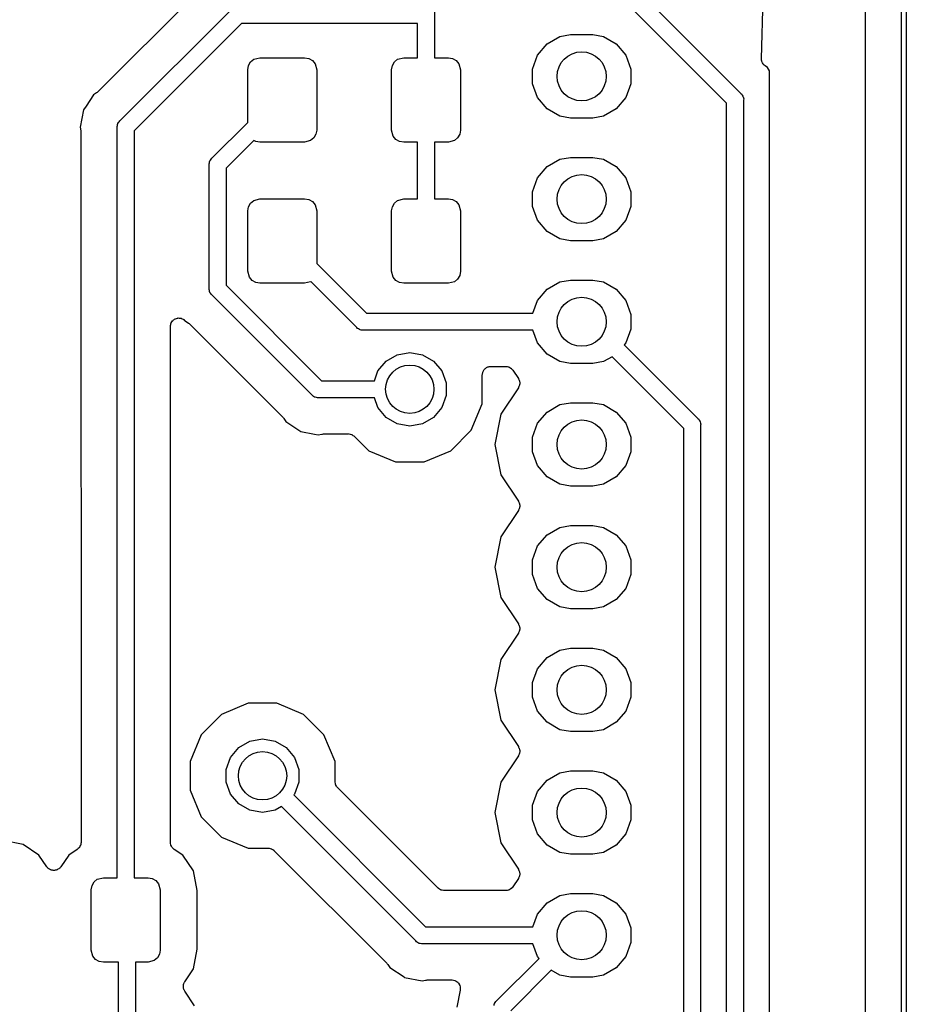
# Model space of a CAD drawing. Extents: x 81 to 161, y -172 to -32.
# Tile 18 of 20: x 143 to 161, y -101 to -80. Entities that reach past the tile are written whole.
import ezdxf

# ---------------------------------------------------------------- set-up
doc = ezdxf.new("R2010")
doc.units = 0
doc.header["$MEASUREMENT"] = 0
doc.layers.add('BLACK', color=7, linetype='CONTINUOUS')

msp = doc.modelspace()

# ---------------------------------------------------------------- linework, layer by layer
at = {"layer": 'BLACK', "linetype": 'CONTINUOUS'}
for p, q in [((161.403, -33.2127), (161.403, -170.813)), ((161.304, -170.794), (161.303, -33.2312)), ((160.553, -33.6144), (160.554, -170.411)), ((158.405, -81.0419), (158.575, -74.8308)), ((151.641, -79.234), (151.641, -81.0202)), ((155.564, -79.3454), (157.979, -81.7605)), ((146.843, -79.5595), (144.674, -81.7288)), ((157.686, -81.9621), (155.314, -79.5898)), ((145.133, -82.3304), (147.445, -80.0187)), ((147.646, -80.312), (145.427, -82.532)), ((151.291, -80.312), (147.646, -80.312)), ((151.291, -81.0202), (151.291, -80.312)), ((153.97, -80.7352), (154.234, -80.583)), ((154.234, -80.583), (154.458, -80.5434)), ((154.458, -80.5434), (154.914, -80.5434)), ((154.914, -80.5434), (155.138, -80.583)), ((155.138, -80.583), (155.402, -80.7352)), ((153.774, -80.9685), (153.97, -80.7352)), ((155.402, -80.7352), (155.598, -80.9685)), ((147.794, -81.1847), (147.837, -81.1095)), ((147.837, -81.1095), (147.903, -81.0537)), ((147.903, -81.0537), (148.028, -81.0202)), ((148.028, -81.0202), (148.953, -81.0202)), ((148.953, -81.0202), (149.039, -81.0353)), ((149.039, -81.0353), (149.114, -81.0787)), ((149.114, -81.0787), (149.17, -81.1452)), ((150.769, -81.1847), (150.812, -81.1095)), ((150.812, -81.1095), (150.878, -81.0537)), ((150.878, -81.0537), (151.003, -81.0202)), ((151.003, -81.0202), (151.291, -81.0202)), ((151.641, -81.0202), (151.928, -81.0202)), ((151.928, -81.0202), (152.014, -81.0353)), ((152.014, -81.0353), (152.089, -81.0787)), ((152.089, -81.0787), (152.145, -81.1452)), ((153.67, -81.2547), (153.774, -80.9685)), ((155.598, -80.9685), (155.702, -81.2547)), ((158.409, -81.0687), (158.405, -81.0419)), ((158.411, -81.0957), (158.409, -81.0687)), ((158.413, -81.0987), (158.411, -81.0957)), ((158.413, -81.1021), (158.413, -81.0987)), ((158.426, -81.1259), (158.413, -81.1021)), ((147.778, -81.2702), (147.794, -81.1847)), ((147.778, -82.3602), (147.778, -81.2702)), ((149.17, -81.1452), (149.203, -81.2702)), ((149.203, -81.2702), (149.203, -82.5202)), ((150.753, -81.2702), (150.769, -81.1847)), ((150.753, -82.5202), (150.753, -81.2702)), ((152.145, -81.1452), (152.178, -81.2702)), ((152.178, -81.2702), (152.178, -82.5202)), ((153.67, -81.5593), (153.67, -81.2547)), ((155.702, -81.2547), (155.702, -81.5593)), ((158.438, -81.1502), (158.426, -81.1259)), ((158.441, -81.1525), (158.438, -81.1502)), ((158.442, -81.1555), (158.441, -81.1525)), ((158.463, -81.1735), (158.442, -81.1555)), ((158.482, -81.1922), (158.463, -81.1735)), ((158.528, -81.2227), (158.482, -81.1922)), ((158.575, -81.2932), (158.528, -81.2227)), ((158.575, -108.927), (158.575, -81.2932)), ((144.674, -81.7288), (144.66, -81.7387)), ((153.774, -81.8455), (153.67, -81.5593)), ((155.702, -81.5593), (155.598, -81.8455)), ((144.585, -81.7926), (144.43, -82.0236)), ((144.648, -81.7506), (144.585, -81.7926)), ((144.66, -81.7387), (144.648, -81.7506)), ((153.97, -82.0788), (153.774, -81.8455)), ((155.598, -81.8455), (155.402, -82.0788)), ((157.979, -81.7605), (157.997, -81.7754)), ((157.997, -81.7754), (158.009, -81.7955)), ((158.009, -81.7955), (158.022, -81.8145)), ((158.022, -81.8145), (158.024, -81.822)), ((158.024, -81.822), (158.028, -81.8288)), ((158.028, -81.8288), (158.032, -81.8517)), ((158.032, -81.8517), (158.038, -81.8741)), ((158.038, -81.8741), (158.036, -81.8972)), ((158.036, -81.8972), (158.036, -108.323)), ((144.38, -82.0986), (144.308, -82.4595)), ((144.43, -82.0236), (144.38, -82.0986)), ((154.234, -82.231), (153.97, -82.0788)), ((155.402, -82.0788), (155.138, -82.231)), ((157.686, -108.259), (157.686, -81.9621)), ((145.115, -82.3453), (145.133, -82.3304)), ((154.458, -82.2706), (154.234, -82.231)), ((154.914, -82.2706), (154.458, -82.2706)), ((155.138, -82.231), (154.914, -82.2706)), ((144.308, -82.4595), (144.323, -82.5337)), ((144.323, -82.5337), (144.324, -82.5509)), ((145.074, -82.444), (145.08, -82.4216)), ((145.076, -82.4671), (145.074, -82.444)), ((145.077, -97.9945), (145.076, -82.4671)), ((145.08, -82.4216), (145.085, -82.3987)), ((145.085, -82.3987), (145.088, -82.392)), ((145.088, -82.392), (145.09, -82.3844)), ((145.09, -82.3844), (145.104, -82.3654)), ((145.104, -82.3654), (145.115, -82.3453)), ((145.427, -82.532), (145.427, -97.9945)), ((147.035, -83.1036), (147.778, -82.3602)), ((149.203, -82.5202), (149.188, -82.6057)), ((150.787, -82.6452), (150.753, -82.5202)), ((152.178, -82.5202), (152.163, -82.6057)), ((144.324, -82.5509), (144.326, -82.5678)), ((144.326, -82.5678), (144.327, -97.2631)), ((147.902, -82.7315), (147.328, -83.3052)), ((147.943, -82.7551), (147.902, -82.7315)), ((149.078, -82.7367), (148.953, -82.7702)), ((149.145, -82.6809), (149.078, -82.7367)), ((149.188, -82.6057), (149.145, -82.6809)), ((150.843, -82.7117), (150.787, -82.6452)), ((150.918, -82.7551), (150.843, -82.7117)), ((152.053, -82.7367), (151.928, -82.7702)), ((152.12, -82.6809), (152.053, -82.7367)), ((152.163, -82.6057), (152.12, -82.6809)), ((148.028, -82.7702), (147.943, -82.7551)), ((148.953, -82.7702), (148.028, -82.7702)), ((151.003, -82.7702), (150.918, -82.7551)), ((151.291, -82.7702), (151.003, -82.7702)), ((151.291, -83.9412), (151.291, -82.7702)), ((151.928, -82.7702), (151.641, -82.7702)), ((151.641, -82.7702), (151.641, -83.9412)), ((146.99, -83.1652), (146.992, -83.1576)), ((146.992, -83.1576), (147.006, -83.1386)), ((147.006, -83.1386), (147.017, -83.1185)), ((147.017, -83.1185), (147.035, -83.1036)), ((153.97, -83.2752), (154.234, -83.123)), ((154.234, -83.123), (154.458, -83.0834)), ((154.458, -83.0834), (154.914, -83.0834)), ((154.914, -83.0834), (155.138, -83.123)), ((155.138, -83.123), (155.402, -83.2752)), ((146.976, -83.2172), (146.982, -83.1948)), ((146.978, -83.2404), (146.976, -83.2172)), ((146.978, -85.796), (146.978, -83.2404)), ((146.982, -83.1948), (146.986, -83.1719)), ((146.986, -83.1719), (146.99, -83.1652)), ((147.328, -83.3052), (147.328, -85.7312)), ((153.774, -83.5085), (153.97, -83.2752)), ((155.402, -83.2752), (155.598, -83.5085)), ((153.67, -83.7947), (153.774, -83.5085)), ((155.598, -83.5085), (155.702, -83.7947)), ((147.903, -83.9747), (148.028, -83.9412)), ((148.028, -83.9412), (148.953, -83.9412)), ((148.953, -83.9412), (149.039, -83.9563)), ((149.039, -83.9563), (149.114, -83.9997)), ((150.878, -83.9747), (151.003, -83.9412)), ((151.003, -83.9412), (151.291, -83.9412)), ((151.641, -83.9412), (151.928, -83.9412)), ((151.928, -83.9412), (152.014, -83.9563)), ((152.014, -83.9563), (152.089, -83.9997)), ((153.67, -84.0993), (153.67, -83.7947)), ((155.702, -83.7947), (155.702, -84.0993)), ((147.778, -84.1912), (147.794, -84.1057)), ((147.794, -84.1057), (147.837, -84.0305)), ((147.837, -84.0305), (147.903, -83.9747)), ((149.114, -83.9997), (149.17, -84.0662)), ((149.17, -84.0662), (149.203, -84.1912)), ((150.753, -84.1912), (150.769, -84.1057)), ((150.769, -84.1057), (150.812, -84.0305)), ((150.812, -84.0305), (150.878, -83.9747)), ((152.089, -83.9997), (152.145, -84.0662)), ((152.145, -84.0662), (152.178, -84.1912)), ((153.774, -84.3855), (153.67, -84.0993)), ((155.702, -84.0993), (155.598, -84.3855)), ((147.778, -85.4412), (147.778, -84.1912)), ((149.203, -84.1912), (149.203, -85.2812)), ((150.753, -85.4412), (150.753, -84.1912)), ((152.178, -84.1912), (152.178, -85.4412)), ((153.97, -84.6188), (153.774, -84.3855)), ((155.598, -84.3855), (155.402, -84.6188)), ((154.234, -84.771), (153.97, -84.6188)), ((154.458, -84.8106), (154.234, -84.771)), ((155.138, -84.771), (154.914, -84.8106)), ((155.402, -84.6188), (155.138, -84.771)), ((154.914, -84.8106), (154.458, -84.8106)), ((149.203, -85.2812), (150.234, -86.312)), ((147.812, -85.5662), (147.778, -85.4412)), ((147.868, -85.6327), (147.812, -85.5662)), ((150.787, -85.5662), (150.753, -85.4412)), ((150.843, -85.6327), (150.787, -85.5662)), ((152.12, -85.6019), (152.053, -85.6577)), ((152.163, -85.5267), (152.12, -85.6019)), ((152.178, -85.4412), (152.163, -85.5267)), ((146.976, -85.8191), (146.978, -85.796)), ((147.328, -85.7312), (149.306, -87.709)), ((147.943, -85.6761), (147.868, -85.6327)), ((148.028, -85.6912), (147.943, -85.6761)), ((148.953, -85.6912), (148.028, -85.6912)), ((149.078, -85.6577), (148.953, -85.6912)), ((149.082, -85.6547), (149.078, -85.6577)), ((150.033, -86.6053), (149.082, -85.6547)), ((150.918, -85.6761), (150.843, -85.6327)), ((151.003, -85.6912), (150.918, -85.6761)), ((151.928, -85.6912), (151.003, -85.6912)), ((152.053, -85.6577), (151.928, -85.6912)), ((153.97, -85.8152), (154.234, -85.663)), ((154.234, -85.663), (154.458, -85.6234)), ((154.458, -85.6234), (154.914, -85.6234)), ((154.914, -85.6234), (155.138, -85.663)), ((155.138, -85.663), (155.402, -85.8152)), ((146.982, -85.8416), (146.976, -85.8191)), ((146.986, -85.8644), (146.982, -85.8416)), ((146.99, -85.8712), (146.986, -85.8644)), ((146.992, -85.8787), (146.99, -85.8712)), ((147.006, -85.8978), (146.992, -85.8787)), ((147.017, -85.9179), (147.006, -85.8978)), ((147.035, -85.9328), (147.017, -85.9179)), ((149.105, -88.0023), (147.035, -85.9328)), ((153.774, -86.0485), (153.97, -85.8152)), ((155.402, -85.8152), (155.598, -86.0485)), ((153.678, -86.312), (153.774, -86.0485)), ((155.598, -86.0485), (155.702, -86.3347)), ((146.281, -86.4232), (146.301, -86.4182)), ((146.301, -86.4182), (146.321, -86.4111)), ((146.321, -86.4111), (146.331, -86.4111)), ((146.331, -86.4111), (146.34, -86.4088)), ((146.34, -86.4088), (146.361, -86.4111)), ((146.361, -86.4111), (146.382, -86.4111)), ((146.382, -86.4111), (146.391, -86.4143)), ((146.391, -86.4143), (146.4, -86.4154)), ((146.4, -86.4154), (146.419, -86.4247)), ((150.234, -86.312), (153.678, -86.312)), ((155.702, -86.3347), (155.702, -86.6393)), ((146.177, -86.5834), (146.178, -86.5739)), ((146.177, -97.2631), (146.177, -86.5834)), ((146.178, -86.5643), (146.183, -86.5442)), ((146.178, -86.5739), (146.178, -86.5643)), ((146.183, -86.5442), (146.187, -86.5235)), ((146.187, -86.5235), (146.192, -86.5152)), ((146.192, -86.5152), (146.195, -86.506)), ((146.195, -86.506), (146.207, -86.4891)), ((146.207, -86.4891), (146.217, -86.4709)), ((146.217, -86.4709), (146.225, -86.4647)), ((146.225, -86.4647), (146.23, -86.457)), ((146.23, -86.457), (146.248, -86.4453)), ((146.248, -86.4453), (146.264, -86.4318)), ((146.264, -86.4318), (146.273, -86.4286)), ((146.273, -86.4286), (146.281, -86.4232)), ((146.419, -86.4247), (146.439, -86.4318)), ((146.439, -86.4318), (146.446, -86.438)), ((146.446, -86.438), (146.455, -86.4423)), ((146.455, -86.4423), (146.469, -86.4574)), ((146.469, -86.4574), (146.479, -86.4658)), ((146.479, -86.4658), (146.549, -86.5126)), ((146.549, -86.5126), (146.562, -86.5245)), ((146.562, -86.5245), (146.576, -86.5343)), ((146.576, -86.5343), (148.503, -88.4615)), ((150.048, -86.6231), (150.033, -86.6053)), ((150.068, -86.6347), (150.048, -86.6231)), ((150.087, -86.648), (150.068, -86.6347)), ((150.094, -86.6501), (150.087, -86.648)), ((150.101, -86.654), (150.094, -86.6501)), ((150.124, -86.658), (150.101, -86.654)), ((150.146, -86.664), (150.124, -86.658)), ((150.169, -86.662), (150.146, -86.664)), ((153.678, -86.662), (150.169, -86.662)), ((153.774, -86.9255), (153.678, -86.662)), ((155.702, -86.6393), (155.598, -86.9255)), ((153.97, -87.1588), (153.774, -86.9255)), ((155.598, -86.9255), (155.564, -86.9654)), ((155.564, -86.9654), (157.09, -88.4915)), ((150.64, -87.3006), (150.87, -87.1684)), ((150.87, -87.1684), (151.13, -87.1224)), ((151.13, -87.1224), (151.39, -87.1684)), ((151.39, -87.1684), (151.62, -87.3006)), ((154.234, -87.311), (153.97, -87.1588)), ((155.314, -87.2098), (155.138, -87.311)), ((156.797, -88.6931), (155.314, -87.2098)), ((150.47, -87.5032), (150.64, -87.3006)), ((151.62, -87.3006), (151.79, -87.5032)), ((152.706, -87.4453), (152.718, -87.4354)), ((152.718, -87.4354), (152.732, -87.4302)), ((152.732, -87.4302), (152.745, -87.4226)), ((152.745, -87.4226), (152.76, -87.4199)), ((152.76, -87.4199), (152.775, -87.4147)), ((152.775, -87.4147), (152.79, -87.4147)), ((152.79, -87.4147), (152.805, -87.412)), ((152.805, -87.412), (153.117, -87.412)), ((153.117, -87.412), (153.142, -87.4163)), ((153.142, -87.4163), (153.166, -87.419)), ((153.166, -87.419), (153.172, -87.4215)), ((153.172, -87.4215), (153.177, -87.4226)), ((153.177, -87.4226), (153.199, -87.4349)), ((153.199, -87.4349), (153.221, -87.4459)), ((154.458, -87.3506), (154.234, -87.311)), ((154.914, -87.3506), (154.458, -87.3506)), ((155.138, -87.311), (154.914, -87.3506)), ((150.396, -87.709), (150.47, -87.5032)), ((151.79, -87.5032), (151.88, -87.7518)), ((152.63, -87.587), (152.633, -87.5719)), ((152.63, -88.1824), (152.63, -87.587)), ((152.633, -87.5566), (152.638, -87.5422)), ((152.633, -87.5719), (152.633, -87.5566)), ((152.638, -87.5422), (152.641, -87.5271)), ((152.641, -87.5271), (152.648, -87.5139)), ((152.648, -87.5139), (152.653, -87.4995)), ((152.653, -87.4995), (152.663, -87.4878)), ((152.663, -87.4878), (152.671, -87.4745)), ((152.671, -87.4745), (152.683, -87.4647)), ((152.683, -87.4647), (152.693, -87.4529)), ((152.693, -87.4529), (152.706, -87.4453)), ((153.221, -87.4459), (153.225, -87.45)), ((153.225, -87.45), (153.23, -87.4529)), ((153.23, -87.4529), (153.246, -87.4719)), ((153.246, -87.4719), (153.263, -87.4898)), ((153.263, -87.4898), (153.377, -87.6598)), ((149.306, -87.709), (150.396, -87.709)), ((151.88, -87.7518), (151.88, -88.0162)), ((153.377, -87.6598), (153.381, -87.6703)), ((153.381, -87.8437), (153.377, -87.8542)), ((153.381, -87.6703), (153.388, -87.6796)), ((153.388, -87.8344), (153.381, -87.8437)), ((153.388, -87.6796), (153.393, -87.6979)), ((153.393, -87.8161), (153.388, -87.8344)), ((153.393, -87.6979), (153.401, -87.7154)), ((153.401, -87.7986), (153.393, -87.8161)), ((153.401, -87.7154), (153.402, -87.7269)), ((153.402, -87.7871), (153.401, -87.7986)), ((153.402, -87.7269), (153.405, -87.7379)), ((153.405, -87.7761), (153.402, -87.7871)), ((153.405, -87.7379), (153.404, -87.757)), ((153.404, -87.757), (153.405, -87.7761)), ((149.12, -88.0201), (149.105, -88.0023)), ((149.14, -88.0317), (149.12, -88.0201)), ((149.159, -88.045), (149.14, -88.0317)), ((149.166, -88.0471), (149.159, -88.045)), ((149.173, -88.051), (149.166, -88.0471)), ((149.196, -88.055), (149.173, -88.051)), ((151.88, -88.0162), (151.79, -88.2648)), ((153.377, -87.8542), (153.014, -88.3974)), ((149.218, -88.061), (149.196, -88.055)), ((149.241, -88.059), (149.218, -88.061)), ((150.396, -88.059), (149.241, -88.059)), ((150.47, -88.2648), (150.396, -88.059)), ((152.402, -88.7337), (152.63, -88.1824)), ((153.97, -88.3552), (154.234, -88.203)), ((154.234, -88.203), (154.458, -88.1634)), ((154.458, -88.1634), (154.914, -88.1634)), ((154.914, -88.1634), (155.138, -88.203)), ((155.138, -88.203), (155.402, -88.3552)), ((150.64, -88.4674), (150.47, -88.2648)), ((151.79, -88.2648), (151.62, -88.4674)), ((153.014, -88.3974), (152.888, -89.027)), ((153.774, -88.5885), (153.97, -88.3552)), ((155.402, -88.3552), (155.598, -88.5885)), ((148.503, -88.4615), (148.513, -88.4756)), ((148.513, -88.4756), (148.525, -88.488)), ((148.525, -88.488), (148.567, -88.5509)), ((148.567, -88.5509), (148.873, -88.7553)), ((150.87, -88.5996), (150.64, -88.4674)), ((151.13, -88.6456), (150.87, -88.5996)), ((151.39, -88.5996), (151.13, -88.6456)), ((151.62, -88.4674), (151.39, -88.5996)), ((153.67, -88.8747), (153.774, -88.5885)), ((155.598, -88.5885), (155.702, -88.8747)), ((157.09, -88.4915), (157.108, -88.5064)), ((157.108, -88.5064), (157.12, -88.5265)), ((157.12, -88.5265), (157.133, -88.5455)), ((157.133, -88.5455), (157.135, -88.5531)), ((157.135, -88.5531), (157.139, -88.5598)), ((157.139, -88.5598), (157.143, -88.5827)), ((157.143, -88.5827), (157.149, -88.6051)), ((157.149, -88.6051), (157.147, -88.6282)), ((157.147, -88.6282), (157.147, -107.307)), ((148.873, -88.7553), (149.16, -88.8124)), ((149.16, -88.8124), (149.234, -88.8271)), ((149.234, -88.8271), (149.308, -88.8124)), ((149.308, -88.8124), (149.325, -88.812)), ((149.325, -88.812), (149.342, -88.809)), ((149.342, -88.809), (149.861, -88.809)), ((149.861, -88.809), (149.869, -88.8103)), ((149.869, -88.8103), (149.876, -88.8097)), ((149.876, -88.8097), (149.899, -88.8156)), ((149.899, -88.8156), (149.921, -88.8196)), ((149.921, -88.8196), (149.928, -88.8234)), ((149.928, -88.8234), (149.935, -88.8254)), ((149.935, -88.8254), (149.954, -88.8385)), ((149.954, -88.8385), (149.974, -88.8499)), ((149.974, -88.8499), (149.979, -88.8558)), ((149.979, -88.8558), (149.985, -88.8603)), ((149.985, -88.8603), (150.28, -89.1556)), ((151.98, -89.1556), (152.402, -88.7337)), ((156.797, -107.243), (156.797, -88.6931)), ((152.888, -89.027), (153.014, -89.6566)), ((153.67, -89.1793), (153.67, -88.8747)), ((155.702, -88.8747), (155.702, -89.1793)), ((150.28, -89.1556), (150.832, -89.384)), ((151.428, -89.384), (151.98, -89.1556)), ((153.774, -89.4655), (153.67, -89.1793)), ((155.702, -89.1793), (155.598, -89.4655)), ((150.832, -89.384), (151.428, -89.384)), ((153.97, -89.6988), (153.774, -89.4655)), ((155.598, -89.4655), (155.402, -89.6988)), ((153.014, -89.6566), (153.377, -90.1998)), ((154.234, -89.851), (153.97, -89.6988)), ((154.458, -89.8906), (154.234, -89.851)), ((155.138, -89.851), (154.914, -89.8906)), ((155.402, -89.6988), (155.138, -89.851)), ((154.914, -89.8906), (154.458, -89.8906)), ((153.377, -90.1998), (153.381, -90.2103)), ((153.381, -90.2103), (153.388, -90.2196)), ((153.388, -90.2196), (153.393, -90.2379)), ((153.393, -90.2379), (153.401, -90.2554)), ((153.401, -90.2554), (153.402, -90.2669)), ((153.402, -90.2669), (153.405, -90.2779)), ((153.405, -90.2779), (153.404, -90.297)), ((153.377, -90.3942), (153.014, -90.9374)), ((153.381, -90.3837), (153.377, -90.3942)), ((153.388, -90.3744), (153.381, -90.3837)), ((153.393, -90.3561), (153.388, -90.3744)), ((153.401, -90.3386), (153.393, -90.3561)), ((153.402, -90.3271), (153.401, -90.3386)), ((153.405, -90.3161), (153.402, -90.3271)), ((153.404, -90.297), (153.405, -90.3161)), ((153.774, -91.1285), (153.97, -90.8952)), ((153.97, -90.8952), (154.234, -90.743)), ((154.234, -90.743), (154.458, -90.7034)), ((154.458, -90.7034), (154.914, -90.7034)), ((154.914, -90.7034), (155.138, -90.743)), ((155.138, -90.743), (155.402, -90.8952)), ((155.402, -90.8952), (155.598, -91.1285)), ((153.014, -90.9374), (152.888, -91.567)), ((153.67, -91.4147), (153.774, -91.1285)), ((155.598, -91.1285), (155.702, -91.4147)), ((153.67, -91.7193), (153.67, -91.4147)), ((155.702, -91.4147), (155.702, -91.7193)), ((152.888, -91.567), (153.014, -92.1966)), ((153.774, -92.0055), (153.67, -91.7193)), ((155.702, -91.7193), (155.598, -92.0055)), ((153.97, -92.2388), (153.774, -92.0055)), ((155.598, -92.0055), (155.402, -92.2388)), ((153.014, -92.1966), (153.377, -92.7398)), ((154.234, -92.391), (153.97, -92.2388)), ((155.402, -92.2388), (155.138, -92.391)), ((154.458, -92.4306), (154.234, -92.391)), ((154.914, -92.4306), (154.458, -92.4306)), ((155.138, -92.391), (154.914, -92.4306)), ((153.377, -92.9342), (153.014, -93.4774)), ((153.377, -92.7398), (153.381, -92.7503)), ((153.381, -92.9237), (153.377, -92.9342)), ((153.381, -92.7503), (153.388, -92.7596)), ((153.388, -92.9144), (153.381, -92.9237)), ((153.388, -92.7596), (153.393, -92.7779)), ((153.393, -92.8961), (153.388, -92.9144)), ((153.393, -92.7779), (153.401, -92.7954)), ((153.401, -92.8786), (153.393, -92.8961)), ((153.401, -92.7954), (153.402, -92.8069)), ((153.402, -92.8671), (153.401, -92.8786)), ((153.402, -92.8069), (153.405, -92.8179)), ((153.405, -92.8561), (153.402, -92.8671)), ((153.405, -92.8179), (153.404, -92.837)), ((153.404, -92.837), (153.405, -92.8561)), ((153.97, -93.4352), (154.234, -93.283)), ((154.234, -93.283), (154.458, -93.2434)), ((154.458, -93.2434), (154.914, -93.2434)), ((154.914, -93.2434), (155.138, -93.283)), ((155.138, -93.283), (155.402, -93.4352)), ((153.014, -93.4774), (152.888, -94.107)), ((153.774, -93.6685), (153.97, -93.4352)), ((155.402, -93.4352), (155.598, -93.6685)), ((153.67, -93.9547), (153.774, -93.6685)), ((155.598, -93.6685), (155.702, -93.9547)), ((153.67, -94.2593), (153.67, -93.9547)), ((155.702, -93.9547), (155.702, -94.2593)), ((152.888, -94.107), (153.014, -94.7366)), ((153.774, -94.5455), (153.67, -94.2593)), ((155.702, -94.2593), (155.598, -94.5455)), ((147.784, -94.385), (147.232, -94.6134)), ((148.38, -94.385), (147.784, -94.385)), ((148.932, -94.6134), (148.38, -94.385)), ((153.97, -94.7788), (153.774, -94.5455)), ((155.598, -94.5455), (155.402, -94.7788)), ((147.232, -94.6134), (146.81, -95.0353)), ((149.354, -95.0353), (148.932, -94.6134)), ((153.014, -94.7366), (153.377, -95.2798)), ((154.234, -94.931), (153.97, -94.7788)), ((154.458, -94.9706), (154.234, -94.931)), ((154.914, -94.9706), (154.458, -94.9706)), ((155.138, -94.931), (154.914, -94.9706)), ((155.402, -94.7788), (155.138, -94.931)), ((146.81, -95.0353), (146.582, -95.5866)), ((147.592, -95.3016), (147.822, -95.1694)), ((147.822, -95.1694), (148.082, -95.1234)), ((148.082, -95.1234), (148.342, -95.1694)), ((148.342, -95.1694), (148.572, -95.3016)), ((149.582, -95.5866), (149.354, -95.0353)), ((147.422, -95.5042), (147.592, -95.3016)), ((148.572, -95.3016), (148.742, -95.5042)), ((153.377, -95.2798), (153.381, -95.2903)), ((153.381, -95.2903), (153.388, -95.2996)), ((153.388, -95.2996), (153.393, -95.3179)), ((153.393, -95.3179), (153.401, -95.3354)), ((153.401, -95.3354), (153.402, -95.3469)), ((153.402, -95.3469), (153.405, -95.3579)), ((153.405, -95.3579), (153.404, -95.377)), ((153.404, -95.377), (153.405, -95.3961)), ((146.582, -95.5866), (146.582, -96.1834)), ((147.332, -95.7528), (147.422, -95.5042)), ((148.742, -95.5042), (148.832, -95.7528)), ((149.582, -96.0044), (149.582, -95.5866)), ((153.377, -95.4742), (153.014, -96.0174)), ((153.381, -95.4637), (153.377, -95.4742)), ((153.388, -95.4544), (153.381, -95.4637)), ((153.393, -95.4361), (153.388, -95.4544)), ((153.401, -95.4186), (153.393, -95.4361)), ((153.402, -95.4071), (153.401, -95.4186)), ((153.405, -95.3961), (153.402, -95.4071)), ((147.332, -96.0172), (147.332, -95.7528)), ((148.832, -95.7528), (148.832, -96.0172)), ((154.234, -95.823), (154.458, -95.7834)), ((154.458, -95.7834), (154.914, -95.7834)), ((154.914, -95.7834), (155.138, -95.823)), ((153.774, -96.2085), (153.97, -95.9752)), ((153.97, -95.9752), (154.234, -95.823)), ((155.138, -95.823), (155.402, -95.9752)), ((155.402, -95.9752), (155.598, -96.2085)), ((146.582, -96.1834), (146.81, -96.7347)), ((147.422, -96.2658), (147.332, -96.0172)), ((148.832, -96.0172), (148.742, -96.2658)), ((149.583, -96.0119), (149.582, -96.0044)), ((149.583, -96.0196), (149.583, -96.0119)), ((149.589, -96.0417), (149.583, -96.0196)), ((149.593, -96.0642), (149.589, -96.0417)), ((149.596, -96.0709), (149.593, -96.0642)), ((149.598, -96.0783), (149.596, -96.0709)), ((149.612, -96.0971), (149.598, -96.0783)), ((149.623, -96.1169), (149.612, -96.0971)), ((149.629, -96.1218), (149.623, -96.1169)), ((149.633, -96.1281), (149.629, -96.1218)), ((151.716, -98.2107), (149.633, -96.1281)), ((153.014, -96.0174), (152.888, -96.647)), ((147.592, -96.4684), (147.422, -96.2658)), ((148.742, -96.2658), (148.727, -96.2828)), ((148.727, -96.2828), (151.456, -99.012)), ((153.67, -96.4947), (153.774, -96.2085)), ((155.598, -96.2085), (155.702, -96.4947)), ((147.822, -96.6006), (147.592, -96.4684)), ((148.082, -96.6466), (147.822, -96.6006)), ((148.342, -96.6006), (148.082, -96.6466)), ((148.474, -96.5246), (148.342, -96.6006)), ((151.255, -99.3053), (148.474, -96.5246)), ((153.67, -96.7993), (153.67, -96.4947)), ((155.702, -96.4947), (155.702, -96.7993)), ((146.81, -96.7347), (147.232, -97.1566)), ((152.888, -96.647), (153.014, -97.2766)), ((153.774, -97.0855), (153.67, -96.7993)), ((155.702, -96.7993), (155.598, -97.0855)), ((147.232, -97.1566), (147.784, -97.385)), ((153.97, -97.3188), (153.774, -97.0855)), ((155.598, -97.0855), (155.402, -97.3188)), ((143.127, -97.307), (142.722, -97.2264)), ((143.456, -97.527), (143.127, -97.307)), ((144.249, -97.4086), (144.072, -97.527)), ((144.267, -97.3915), (144.249, -97.4086)), ((144.286, -97.3756), (144.267, -97.3915)), ((144.288, -97.3706), (144.286, -97.3756)), ((144.293, -97.3666), (144.288, -97.3706)), ((144.304, -97.3444), (144.293, -97.3666)), ((144.316, -97.3229), (144.304, -97.3444)), ((144.317, -97.3172), (144.316, -97.3229)), ((144.32, -97.3121), (144.317, -97.3172)), ((144.322, -97.2875), (144.32, -97.3121)), ((144.327, -97.2631), (144.322, -97.2875)), ((146.181, -97.2875), (146.177, -97.2631)), ((146.183, -97.3121), (146.181, -97.2875)), ((146.186, -97.3172), (146.183, -97.3121)), ((146.187, -97.3229), (146.186, -97.3172)), ((146.199, -97.3444), (146.187, -97.3229)), ((146.21, -97.3666), (146.199, -97.3444)), ((146.215, -97.3706), (146.21, -97.3666)), ((146.217, -97.3756), (146.215, -97.3706)), ((146.236, -97.3915), (146.217, -97.3756)), ((146.254, -97.4086), (146.236, -97.3915)), ((146.431, -97.527), (146.254, -97.4086)), ((147.784, -97.385), (148.201, -97.385)), ((148.201, -97.385), (148.209, -97.3863)), ((148.209, -97.3863), (148.217, -97.3857)), ((148.217, -97.3857), (148.239, -97.3916)), ((148.239, -97.3916), (148.261, -97.3956)), ((148.261, -97.3956), (148.268, -97.3994)), ((148.268, -97.3994), (148.275, -97.4014)), ((148.275, -97.4014), (148.294, -97.4145)), ((148.294, -97.4145), (148.314, -97.4259)), ((148.314, -97.4259), (148.319, -97.4318)), ((153.014, -97.2766), (153.377, -97.8198)), ((154.234, -97.471), (153.97, -97.3188)), ((155.402, -97.3188), (155.138, -97.471)), ((143.618, -97.7694), (143.456, -97.527)), ((144.072, -97.527), (143.91, -97.7694)), ((146.651, -97.8562), (146.431, -97.527)), ((148.319, -97.4318), (148.325, -97.4363)), ((148.325, -97.4363), (150.653, -99.7645)), ((154.458, -97.5106), (154.234, -97.471)), ((154.914, -97.5106), (154.458, -97.5106)), ((155.138, -97.471), (154.914, -97.5106)), ((143.632, -97.7832), (143.618, -97.7694)), ((143.643, -97.7986), (143.632, -97.7832)), ((143.653, -97.805), (143.643, -97.7986)), ((143.661, -97.8134), (143.653, -97.805)), ((143.678, -97.8218), (143.661, -97.8134)), ((143.694, -97.8324), (143.678, -97.8218)), ((143.705, -97.8351), (143.694, -97.8324)), ((143.834, -97.8324), (143.823, -97.8351)), ((143.85, -97.8218), (143.834, -97.8324)), ((143.867, -97.8134), (143.85, -97.8218)), ((143.875, -97.805), (143.867, -97.8134)), ((143.885, -97.7986), (143.875, -97.805)), ((143.896, -97.7832), (143.885, -97.7986)), ((143.91, -97.7694), (143.896, -97.7832)), ((153.377, -97.8198), (153.381, -97.8303)), ((153.381, -97.8303), (153.388, -97.8396)), ((143.715, -97.8402), (143.705, -97.8351)), ((143.734, -97.8423), (143.715, -97.8402)), ((143.753, -97.8468), (143.734, -97.8423)), ((143.764, -97.8456), (143.753, -97.8468)), ((143.775, -97.8468), (143.764, -97.8456)), ((143.794, -97.8423), (143.775, -97.8468)), ((143.813, -97.8402), (143.794, -97.8423)), ((143.823, -97.8351), (143.813, -97.8402)), ((144.597, -98.0838), (144.664, -98.028)), ((144.664, -98.028), (144.789, -97.9945)), ((144.789, -97.9945), (145.077, -97.9945)), ((145.427, -97.9945), (145.714, -97.9945)), ((145.714, -97.9945), (145.8, -98.0096)), ((145.8, -98.0096), (145.875, -98.053)), ((146.732, -98.2617), (146.651, -97.8562)), ((153.377, -98.0142), (153.263, -98.1842)), ((153.381, -98.0037), (153.377, -98.0142)), ((153.388, -97.9944), (153.381, -98.0037)), ((153.388, -97.8396), (153.393, -97.8579)), ((153.393, -97.9761), (153.388, -97.9944)), ((153.393, -97.8579), (153.401, -97.8754)), ((153.401, -97.9586), (153.393, -97.9761)), ((153.401, -97.8754), (153.402, -97.8869)), ((153.402, -97.9471), (153.401, -97.9586)), ((153.402, -97.8869), (153.405, -97.8979)), ((153.405, -97.9361), (153.402, -97.9471)), ((153.405, -97.8979), (153.404, -97.917)), ((153.404, -97.917), (153.405, -97.9361)), ((144.539, -98.2445), (144.554, -98.159)), ((144.554, -98.159), (144.597, -98.0838)), ((145.875, -98.053), (145.931, -98.1195)), ((145.931, -98.1195), (145.964, -98.2445)), ((151.722, -98.2152), (151.716, -98.2107)), ((151.727, -98.2211), (151.722, -98.2152)), ((151.747, -98.2325), (151.727, -98.2211)), ((151.766, -98.2456), (151.747, -98.2325)), ((153.199, -98.2391), (153.177, -98.2514)), ((153.221, -98.2281), (153.199, -98.2391)), ((153.225, -98.224), (153.221, -98.2281)), ((153.23, -98.2211), (153.225, -98.224)), ((153.246, -98.2021), (153.23, -98.2211)), ((153.263, -98.1842), (153.246, -98.2021)), ((144.539, -99.4945), (144.539, -98.2445)), ((145.964, -98.2445), (145.964, -99.4945)), ((146.732, -99.4773), (146.732, -98.2617)), ((151.773, -98.2476), (151.766, -98.2456)), ((151.78, -98.2514), (151.773, -98.2476)), ((151.802, -98.2554), (151.78, -98.2514)), ((151.824, -98.2613), (151.802, -98.2554)), ((151.832, -98.2607), (151.824, -98.2613)), ((151.84, -98.262), (151.832, -98.2607)), ((153.117, -98.262), (151.84, -98.262)), ((153.142, -98.2577), (153.117, -98.262)), ((153.166, -98.255), (153.142, -98.2577)), ((153.172, -98.2524), (153.166, -98.255)), ((153.177, -98.2514), (153.172, -98.2524)), ((153.97, -98.5152), (154.234, -98.363)), ((154.234, -98.363), (154.458, -98.3234)), ((154.458, -98.3234), (154.914, -98.3234)), ((154.914, -98.3234), (155.138, -98.363)), ((155.138, -98.363), (155.402, -98.5152)), ((153.774, -98.7485), (153.97, -98.5152)), ((155.402, -98.5152), (155.598, -98.7485)), ((153.678, -99.012), (153.774, -98.7485)), ((155.598, -98.7485), (155.702, -99.0347)), ((151.456, -99.012), (153.678, -99.012)), ((155.702, -99.0347), (155.702, -99.3393)), ((151.27, -99.3231), (151.255, -99.3053)), ((151.29, -99.3347), (151.27, -99.3231)), ((151.309, -99.348), (151.29, -99.3347)), ((151.316, -99.3501), (151.309, -99.348)), ((151.323, -99.354), (151.316, -99.3501)), ((151.346, -99.358), (151.323, -99.354)), ((151.369, -99.364), (151.346, -99.358)), ((151.392, -99.362), (151.369, -99.364)), ((153.678, -99.362), (151.392, -99.362)), ((153.774, -99.6255), (153.678, -99.362)), ((155.702, -99.3393), (155.598, -99.6255)), ((144.572, -99.6195), (144.539, -99.4945)), ((144.628, -99.686), (144.572, -99.6195)), ((145.906, -99.6552), (145.839, -99.711)), ((145.949, -99.58), (145.906, -99.6552)), ((145.964, -99.4945), (145.949, -99.58)), ((146.651, -99.8828), (146.732, -99.4773)), ((152.927, -100.546), (153.808, -99.6654)), ((153.808, -99.6654), (153.774, -99.6255)), ((155.598, -99.6255), (155.402, -99.8588)), ((144.703, -99.7294), (144.628, -99.686)), ((144.789, -99.7445), (144.703, -99.7294)), ((145.104, -99.7445), (144.789, -99.7445)), ((145.103, -100.788), (145.104, -99.7445)), ((145.714, -99.7445), (145.453, -99.7445)), ((145.453, -99.7445), (145.453, -100.788)), ((145.839, -99.711), (145.714, -99.7445)), ((150.653, -99.7645), (150.663, -99.7786)), ((150.663, -99.7786), (150.675, -99.791)), ((150.675, -99.791), (150.717, -99.8539)), ((150.717, -99.8539), (151.01, -100.049)), ((155.402, -99.8588), (155.138, -100.011)), ((146.474, -100.149), (146.651, -99.8828)), ((151.01, -100.049), (151.023, -100.058)), ((151.023, -100.058), (151.384, -100.13)), ((154.058, -99.9098), (153.22, -100.748)), ((154.234, -100.011), (154.058, -99.9098)), ((154.458, -100.051), (154.234, -100.011)), ((154.914, -100.051), (154.458, -100.051)), ((155.138, -100.011), (154.914, -100.051)), ((146.445, -100.227), (146.448, -100.216)), ((146.446, -100.246), (146.445, -100.227)), ((146.445, -100.265), (146.446, -100.246)), ((146.448, -100.276), (146.445, -100.265)), ((146.448, -100.216), (146.449, -100.205)), ((146.449, -100.288), (146.448, -100.276)), ((146.449, -100.205), (146.457, -100.187)), ((146.457, -100.187), (146.462, -100.169)), ((146.462, -100.169), (146.469, -100.16)), ((146.469, -100.16), (146.474, -100.149)), ((151.384, -100.13), (151.458, -100.115)), ((151.458, -100.115), (151.475, -100.115)), ((151.475, -100.115), (151.492, -100.112)), ((151.492, -100.112), (152.001, -100.112)), ((152.001, -100.112), (152.003, -100.112)), ((152.003, -100.112), (152.005, -100.112)), ((152.005, -100.112), (152.032, -100.118)), ((152.032, -100.118), (152.061, -100.123)), ((152.061, -100.123), (152.062, -100.124)), ((152.062, -100.124), (152.064, -100.124)), ((152.064, -100.124), (152.089, -100.139)), ((152.089, -100.139), (152.113, -100.153)), ((152.113, -100.153), (152.114, -100.154)), ((152.114, -100.154), (152.116, -100.155)), ((152.116, -100.155), (152.134, -100.178)), ((152.134, -100.178), (152.152, -100.2)), ((152.152, -100.2), (152.153, -100.201)), ((152.153, -100.201), (152.154, -100.203)), ((152.154, -100.203), (152.163, -100.23)), ((152.163, -100.23), (152.173, -100.257)), ((152.173, -100.257), (152.173, -100.259)), ((152.173, -100.259), (152.174, -100.26)), ((152.174, -100.26), (152.173, -100.289)), ((146.457, -100.305), (146.449, -100.288)), ((146.462, -100.324), (146.457, -100.305)), ((146.469, -100.333), (146.462, -100.324)), ((146.474, -100.344), (146.469, -100.333)), ((146.678, -100.65), (146.474, -100.344)), ((152.172, -100.321), (152.102, -100.676)), ((152.173, -100.317), (152.172, -100.319)), ((152.172, -100.319), (152.172, -100.321)), ((152.173, -100.289), (152.173, -100.317)), ((152.874, -100.638), (152.878, -100.615)), ((152.878, -100.615), (152.882, -100.608)), ((152.882, -100.608), (152.884, -100.601)), ((152.884, -100.601), (152.897, -100.581)), ((152.897, -100.581), (152.909, -100.561)), ((152.909, -100.561), (152.927, -100.546))]:
    msp.add_line(p, q, dxfattribs=at)
at = {"layer": 'BLACK'}
for centre, radius in [((154.686, -81.407), 0.508), ((154.686, -81.407), 0.508), ((154.686, -83.947), 0.508), ((154.686, -83.947), 0.508), ((154.686, -86.487), 0.508), ((154.686, -86.487), 0.508), ((151.13, -87.884), 0.5), ((154.686, -89.027), 0.508), ((154.686, -89.027), 0.508), ((154.686, -91.567), 0.508), ((154.686, -91.567), 0.508), ((154.686, -94.107), 0.508), ((154.686, -94.107), 0.508), ((148.082, -95.885), 0.5), ((154.686, -96.647), 0.508), ((154.686, -96.647), 0.508), ((154.686, -99.187), 0.508), ((154.686, -99.187), 0.508)]:
    msp.add_circle(centre, radius, dxfattribs=at)

doc.saveas('drawing.dxf')
